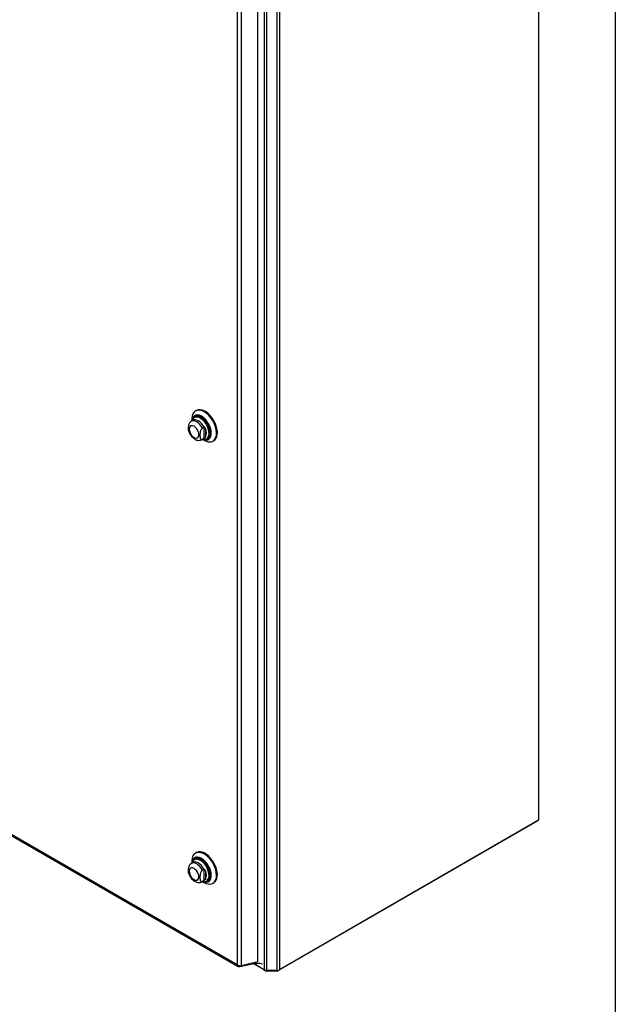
# Model space of a CAD drawing. Header units: inches. Extents: x 0.2 to 10.8, y 0.2 to 8.2.
# Tile 162 of 164: x 9.808 to 10.75, y 5.094 to 6.651. Entities that reach past the tile are written whole.
import ezdxf

# ---------------------------------------------------------------- set-up
doc = ezdxf.new("R2010")
doc.units = ezdxf.units.IN
doc.header["$MEASUREMENT"] = 0
doc.layers.add('TEXT', color=140, linetype='Continuous')

msp = doc.modelspace()

# ---------------------------------------------------------------- linework, layer by layer
at = {"color": 7, "linetype": 'Continuous', "lineweight": 25}
for p, q in [((10.6287165, 7.2940305), (10.6287165, 5.3851636)), ((10.2150912, 5.1476741), (10.2150912, 6.835292)), ((10.2189096, 6.8367833), (10.2189096, 5.1485871)), ((10.1844867, 5.1612238), (10.1844867, 6.8189363)), ((10.1950864, 5.1485871), (10.1950864, 6.8316819)), ((10.1989047, 5.1476741), (10.1989047, 6.8308956)), ((10.1518583, 6.8029983), (10.1518583, 5.1570731)), ((10.158774, 5.1552809), (10.158774, 6.8040919)), ((10.0875102, 6.033023), (10.0861183, 6.0322195)), ((10.082208, 6.0174608), (10.0796997, 6.0160128)), ((10.0804095, 6.0196017), (10.0804095, 6.0164225)), ((10.0850314, 6.0225002), (10.0847298, 6.022326)), ((10.0992007, 6.0063079), (10.0971128, 6.0051026)), ((10.0992007, 6.0063079), (10.0992007, 5.9887001)), ((10.1019846, 6.0042101), (10.1019846, 5.990798)), ((10.0964306, 5.9870308), (10.0989389, 5.9884788)), ((10.096432, 5.9870316), (10.0971128, 5.9874948)), ((10.0992007, 5.9887001), (10.0971128, 5.9874948)), ((10.0971404, 5.9874406), (10.0998935, 5.9858507)), ((10.098946, 5.988483), (10.099686, 5.9889951)), ((10.1044132, 5.9882296), (10.1047149, 5.9884038)), ((10.1136751, 5.9844845), (10.115067, 5.985288)), ((8.9284368, 5.8633393), (10.1518583, 5.1570731)), ((8.9288528, 5.8612726), (10.1536795, 5.1541951)), ((10.6287165, 5.3851636), (10.2189096, 5.1485871)), ((10.6261709, 5.3836936), (10.2163626, 5.1471163)), ((10.6261709, 5.3836936), (10.6261709, 5.383694)), ((10.0850314, 5.3235793), (10.0847298, 5.3234052)), ((10.0875102, 5.3341022), (10.0861183, 5.3332986)), ((10.082208, 5.3185399), (10.0796997, 5.3170919)), ((10.0804095, 5.3206808), (10.0804095, 5.3175016)), ((10.0992007, 5.3073871), (10.0971128, 5.3061817)), ((10.0992007, 5.3073871), (10.0992007, 5.2897793)), ((10.1019846, 5.3052892), (10.1019846, 5.2918771)), ((10.0964306, 5.28811), (10.0989389, 5.289558)), ((10.096432, 5.2881107), (10.0971128, 5.2885739)), ((10.0992007, 5.2897793), (10.0971128, 5.2885739)), ((10.0971404, 5.2885197), (10.0998935, 5.2869298)), ((10.098946, 5.2895621), (10.099686, 5.2900743)), ((10.1044132, 5.2893087), (10.1047149, 5.2894829)), ((10.1136751, 5.2855636), (10.115067, 5.2863672)), ((10.1562631, 5.153831), (10.1804998, 5.1594327)), ((10.1562631, 5.153831), (10.1564652, 5.155271)), ((10.1844867, 5.1612238), (10.158774, 5.1552809)), ((10.1976333, 5.1471163), (10.1774995, 5.1587393)), ((10.1950864, 5.1485871), (10.1775001, 5.1587394)), ((10.1799058, 5.1601651), (10.1816153, 5.1591782)), ((10.1799351, 5.1597587), (10.1820881, 5.1585158)), ((10.1816153, 5.1591782), (10.1812833, 5.1604834)), ((10.1816153, 5.1591782), (10.1816153, 5.1605602)), ((10.1822765, 5.1584496), (10.1822765, 5.160713)), ((10.1955019, 5.1474159), (10.1955019, 5.1483467)), ((10.1976333, 5.1477617), (10.1976333, 5.1471163)), ((10.2150912, 5.1476741), (10.1989047, 5.1476741)), ((10.1989047, 5.1476741), (10.1989047, 5.1468123)), ((10.2150912, 5.1468123), (10.1989047, 5.1468123)), ((10.2150912, 5.1476741), (10.2150912, 5.1468123)), ((10.2163626, 5.1477617), (10.2163626, 5.1471163))]:
    msp.add_line(p, q, dxfattribs=at)
at = {"color": 7, "linetype": 'Continuous', "lineweight": 25, "flags": 128}
for points in [[(10.0998967, 5.9858489), (10.1030226, 5.9843357), (10.1060676, 5.9834446), (10.1089528, 5.9831985), (10.1116034, 5.9836039), (10.1139509, 5.9846502), (10.1159343, 5.9863104), (10.1175024, 5.9885415), (10.1186145, 5.9912857), (10.1192418, 5.9944718), (10.119368, 5.9980175), (10.11899, 6.0018308), (10.1181175, 6.005813), (10.1167731, 6.009861), (10.1149915, 6.0138699), (10.1128191, 6.0177358), (10.1103119, 6.0213588), (10.107535, 6.0246449), (10.1045603, 6.0275089), (10.1014647, 6.0298769), (10.0983286, 6.0316873), (10.0952331, 6.0328934), (10.0922583, 6.0334639), (10.0894814, 6.033384), (10.0869743, 6.0326557), (10.0848018, 6.031298), (10.0830203, 6.0293461), (10.0816758, 6.0268504), (10.0808033, 6.0238755), (10.0804253, 6.0204987), (10.0804095, 6.0196017)], [(10.0972046, 5.9874776), (10.0985509, 5.9869122), (10.101211, 5.9862243), (10.1036974, 5.9861716), (10.10593, 5.9867559), (10.107837, 5.9879583), (10.1093573, 5.9897402), (10.1104419, 5.9920444), (10.111056, 5.9947967), (10.1111798, 5.9979087), (10.1108093, 6.0012804), (10.1099566, 6.0048034), (10.1086489, 6.0083645), (10.1069283, 6.0118493), (10.1048501, 6.0151457), (10.1024811, 6.0181477), (10.0998974, 6.020759), (10.0971822, 6.0228955), (10.0944226, 6.0244885), (10.0917073, 6.025487), (10.0891236, 6.0258588), (10.0867546, 6.0255919), (10.0846765, 6.024695), (10.0829559, 6.0231968), (10.0816482, 6.0211455), (10.0807954, 6.0186071), (10.0804737, 6.0164596)], [(10.0973428, 5.9875574), (10.0984342, 5.9871091), (10.1010603, 5.98643), (10.1035149, 5.986378), (10.1057189, 5.9869548), (10.1076016, 5.9881418), (10.1091024, 5.9899009), (10.1101731, 5.9921756), (10.1107794, 5.9948927), (10.1109016, 5.9979649), (10.1105359, 6.0012935), (10.109694, 6.0047715), (10.1084031, 6.0082871), (10.1067045, 6.0117273), (10.1046528, 6.0149815), (10.1023142, 6.0179451), (10.0997635, 6.020523), (10.097083, 6.0226322), (10.0943587, 6.0242049), (10.0916781, 6.0251906), (10.0891275, 6.0255576), (10.0867888, 6.0252942), (10.0847372, 6.0244087), (10.0830386, 6.0229297), (10.0817476, 6.0209046), (10.0809058, 6.0183986), (10.0806118, 6.0165394)], [(10.1003735, 5.9872561), (10.1010005, 5.9871558), (10.1034148, 5.9871503), (10.1055672, 5.9877847), (10.1073842, 5.9890374), (10.108804, 5.9908657), (10.1097783, 5.9932074), (10.1102739, 5.9959828), (10.1102739, 5.9990973), (10.1097783, 6.0024448), (10.108804, 6.0059114), (10.1073842, 6.0093791), (10.1055672, 6.0127297), (10.1034148, 6.0158491), (10.1010005, 6.0186311), (10.0984064, 6.0209809), (10.0957208, 6.0228186), (10.0930353, 6.0240816), (10.0904411, 6.0247269), (10.0880268, 6.0247324), (10.0858745, 6.024098), (10.0840575, 6.0228453), (10.0826377, 6.0210169), (10.0817878, 6.0190815)], [(10.0999271, 5.9873498), (10.1020969, 5.9874115), (10.104177, 5.9880996), (10.1059099, 5.9894087), (10.107233, 5.9912912), (10.1080985, 5.9936793), (10.1084751, 5.9964866), (10.1083492, 5.9996116), (10.1077253, 6.0029414), (10.1066261, 6.0063557), (10.1050911, 6.009731), (10.1031759, 6.0129453), (10.1009497, 6.0158826), (10.098493, 6.0184365), (10.0958946, 6.0205149), (10.0932484, 6.0220425), (10.0906499, 6.0229642), (10.0881932, 6.0232467), (10.0859671, 6.0228798), (10.0840519, 6.0218767), (10.0829349, 6.0208156)], [(10.1047274, 5.988411), (10.1062241, 5.98959), (10.1075472, 5.9914726), (10.1084127, 5.9938607), (10.1087893, 5.996668), (10.1086634, 5.999793), (10.1080395, 6.0031228), (10.1069402, 6.0065371), (10.1054053, 6.0099124), (10.1034901, 6.0131267), (10.1012639, 6.0160639), (10.0988072, 6.0186179), (10.0962088, 6.0206962), (10.0935625, 6.0222239), (10.0909641, 6.0231456), (10.0885074, 6.0234281), (10.0862812, 6.0230612), (10.0850439, 6.0225074)], [(10.115067, 5.985288), (10.1153428, 5.9854538), (10.1173262, 5.987114), (10.1188943, 5.9893451), (10.1200064, 5.9920892), (10.1206337, 5.9952754), (10.12076, 5.998821), (10.120382, 6.0026344), (10.1195094, 6.0066166), (10.118165, 6.0106645), (10.1163835, 6.0146734), (10.114211, 6.0185394), (10.1117038, 6.0221623), (10.1089269, 6.0254484), (10.1059522, 6.0283125), (10.1028567, 6.0306804), (10.0997205, 6.0324909), (10.096625, 6.033697), (10.0936503, 6.0342674), (10.0908734, 6.0341875), (10.0883662, 6.0334593), (10.0875102, 6.033023)], [(10.0838893, 5.9902706), (10.0858708, 5.989428), (10.0877172, 5.9892453), (10.0893027, 5.9897349), (10.0905193, 5.9908635), (10.0912841, 5.9925541), (10.091545, 5.9946916), (10.0912841, 5.9971303), (10.0905193, 5.999704), (10.0893027, 6.0022372), (10.0877172, 6.0045575), (10.0858708, 6.0065066), (10.0838893, 6.0079516), (10.0819079, 6.0087943), (10.0800615, 6.008977), (10.0784759, 6.0084874), (10.0772593, 6.0073588), (10.0764945, 6.0056682), (10.0762336, 6.0035307), (10.0764945, 6.001092), (10.0772593, 5.9985183), (10.0784759, 5.995985), (10.0800615, 5.9936648), (10.0819079, 5.9917157), (10.0838893, 5.9902706)], [(10.0971128, 6.0051026), (10.0952531, 6.0082245), (10.0930542, 6.0110302), (10.0906199, 6.0133872), (10.0880651, 6.0151844), (10.0855103, 6.0163369), (10.0830761, 6.0167904), (10.0808772, 6.0165235), (10.0796967, 6.0160111)], [(10.099686, 6.0064232), (10.0978216, 6.0095842), (10.0956084, 6.0124269), (10.093153, 6.0148146), (10.0905734, 6.0166324), (10.0879939, 6.0177929), (10.0855385, 6.0182401), (10.0833253, 6.0179527), (10.0822162, 6.0174655)], [(10.097593, 5.9877019), (10.0990628, 5.9874231), (10.1013645, 5.9874646), (10.1034, 5.988138), (10.1050958, 5.989419), (10.1063906, 5.9912612), (10.1072375, 5.9935981), (10.1076061, 5.9963453), (10.1074828, 5.9994033), (10.1068723, 6.0026618), (10.1057966, 6.0060029), (10.1042945, 6.0093058), (10.1024204, 6.0124513), (10.1002419, 6.0153256), (10.0978379, 6.0178248), (10.0952951, 6.0198586), (10.0927056, 6.0213535), (10.0901628, 6.0222555), (10.0877588, 6.022532), (10.0855803, 6.0221729), (10.0837061, 6.0211912), (10.0825924, 6.0201284)], [(10.0998967, 5.286928), (10.1030226, 5.2854148), (10.1060676, 5.2845237), (10.1089528, 5.2842776), (10.1116034, 5.284683), (10.1139509, 5.2857293), (10.1159343, 5.2873896), (10.1175024, 5.2896206), (10.1186145, 5.2923648), (10.1192418, 5.295551), (10.119368, 5.2990966), (10.11899, 5.3029099), (10.1181175, 5.3068922), (10.1167731, 5.3109401), (10.1149915, 5.314949), (10.1128191, 5.318815), (10.1103119, 5.3224379), (10.107535, 5.325724), (10.1045603, 5.3285881), (10.1014647, 5.330956), (10.0983286, 5.3327665), (10.0952331, 5.3339725), (10.0922583, 5.334543), (10.0894814, 5.3344631), (10.0869743, 5.3337349), (10.0848018, 5.3323772), (10.0830203, 5.3304252), (10.0816758, 5.3279295), (10.0808033, 5.3249547), (10.0804253, 5.3215778), (10.0804095, 5.3206808)], [(10.0972046, 5.2885568), (10.0985509, 5.2879913), (10.101211, 5.2873034), (10.1036974, 5.2872508), (10.10593, 5.287835), (10.107837, 5.2890374), (10.1093573, 5.2908193), (10.1104419, 5.2931235), (10.111056, 5.2958758), (10.1111798, 5.2989878), (10.1108093, 5.3023595), (10.1099566, 5.3058826), (10.1086489, 5.3094437), (10.1069283, 5.3129284), (10.1048501, 5.3162248), (10.1024811, 5.3192268), (10.0998974, 5.3218381), (10.0971822, 5.3239746), (10.0944226, 5.3255677), (10.0917073, 5.3265662), (10.0891236, 5.3269379), (10.0867546, 5.3266711), (10.0846765, 5.3257741), (10.0829559, 5.3242759), (10.0816482, 5.3222247), (10.0807954, 5.3196862), (10.0804737, 5.3175387)], [(10.0973428, 5.2886365), (10.0984342, 5.2881882), (10.1010603, 5.2875091), (10.1035149, 5.2874571), (10.1057189, 5.2880339), (10.1076016, 5.2892209), (10.1091024, 5.2909801), (10.1101731, 5.2932547), (10.1107794, 5.2959719), (10.1109016, 5.2990441), (10.1105359, 5.3023727), (10.109694, 5.3058506), (10.1084031, 5.3093662), (10.1067045, 5.3128064), (10.1046528, 5.3160606), (10.1023142, 5.3190243), (10.0997635, 5.3216021), (10.097083, 5.3237113), (10.0943587, 5.325284), (10.0916781, 5.3262697), (10.0891275, 5.3266368), (10.0867888, 5.3263733), (10.0847372, 5.3254878), (10.0830386, 5.3240088), (10.0817476, 5.3219838), (10.0809058, 5.3194778), (10.0806118, 5.3176185)], [(10.1003735, 5.2883352), (10.1010005, 5.2882349), (10.1034148, 5.2882294), (10.1055672, 5.2888638), (10.1073842, 5.2901165), (10.108804, 5.2919448), (10.1097783, 5.2942866), (10.1102739, 5.2970619), (10.1102739, 5.3001764), (10.1097783, 5.303524), (10.108804, 5.3069906), (10.1073842, 5.3104582), (10.1055672, 5.3138088), (10.1034148, 5.3169282), (10.1010005, 5.3197102), (10.0984064, 5.3220601), (10.0957208, 5.3238978), (10.0930353, 5.3251608), (10.0904411, 5.325806), (10.0880268, 5.3258115), (10.0858745, 5.3251771), (10.0840575, 5.3239244), (10.0826377, 5.3220961), (10.0817878, 5.3201606)], [(10.097593, 5.288781), (10.0990628, 5.2885022), (10.1013645, 5.2885438), (10.1034, 5.2892172), (10.1050958, 5.2904981), (10.1063906, 5.2923404), (10.1072375, 5.2946773), (10.1076061, 5.2974244), (10.1074828, 5.3004824), (10.1068723, 5.3037409), (10.1057966, 5.307082), (10.1042945, 5.310385), (10.1024204, 5.3135304), (10.1002419, 5.3164047), (10.0978379, 5.3189039), (10.0952951, 5.3209378), (10.0927056, 5.3224327), (10.0901628, 5.3233346), (10.0877588, 5.3236111), (10.0855803, 5.323252), (10.0837061, 5.3222704), (10.0825924, 5.3212075)], [(10.1000278, 5.2884198), (10.1020969, 5.2884906), (10.104177, 5.2891788), (10.1059099, 5.2904878), (10.107233, 5.2923704), (10.1080985, 5.2947584), (10.1084751, 5.2975657), (10.1083492, 5.3006907), (10.1077253, 5.3040206), (10.1066261, 5.3074348), (10.1050911, 5.3108101), (10.1031759, 5.3140245), (10.1009497, 5.3169617), (10.098493, 5.3195156), (10.0958946, 5.321594), (10.0932484, 5.3231216), (10.0906499, 5.3240434), (10.0881932, 5.3243259), (10.0859671, 5.3239589), (10.0840519, 5.3229558), (10.0829349, 5.3218948)], [(10.1047274, 5.2894901), (10.1062241, 5.2906692), (10.1075472, 5.2925517), (10.1084127, 5.2949398), (10.1087893, 5.2977471), (10.1086634, 5.3008721), (10.1080395, 5.3042019), (10.1069402, 5.3076162), (10.1054053, 5.3109915), (10.1034901, 5.3142058), (10.1012639, 5.3171431), (10.0988072, 5.319697), (10.0962088, 5.3217754), (10.0935625, 5.323303), (10.0909641, 5.3242247), (10.0885074, 5.3245072), (10.0862812, 5.3241403), (10.0850439, 5.3235865)], [(10.115067, 5.2863672), (10.1153428, 5.2865329), (10.1173262, 5.2881931), (10.1188943, 5.2904242), (10.1200064, 5.2931684), (10.1206337, 5.2963545), (10.12076, 5.2999002), (10.120382, 5.3037135), (10.1195094, 5.3076957), (10.118165, 5.3117437), (10.1163835, 5.3157526), (10.114211, 5.3196185), (10.1117038, 5.3232415), (10.1089269, 5.3265275), (10.1059522, 5.3293916), (10.1028567, 5.3317596), (10.0997205, 5.33357), (10.096625, 5.3347761), (10.0936503, 5.3353466), (10.0908734, 5.3352666), (10.0883662, 5.3345384), (10.0875102, 5.3341022)], [(10.0838893, 5.2913498), (10.0858708, 5.2905071), (10.0877172, 5.2903244), (10.0893027, 5.290814), (10.0905193, 5.2919426), (10.0912841, 5.2936332), (10.091545, 5.2957707), (10.0912841, 5.2982094), (10.0905193, 5.3007831), (10.0893027, 5.3033164), (10.0877172, 5.3056366), (10.0858708, 5.3075857), (10.0838893, 5.3090308), (10.0819079, 5.3098734), (10.0800615, 5.3100561), (10.0784759, 5.3095665), (10.0772593, 5.308438), (10.0764945, 5.3067473), (10.0762336, 5.3046098), (10.0764945, 5.3021711), (10.0772593, 5.2995975), (10.0784759, 5.2970642), (10.0800615, 5.2947439), (10.0819079, 5.2927949), (10.0838893, 5.2913498)], [(10.0971128, 5.3061817), (10.0952531, 5.3093037), (10.0930542, 5.3121093), (10.0906199, 5.3144663), (10.0880651, 5.3162635), (10.0855103, 5.3174161), (10.0830761, 5.3178696), (10.0808772, 5.3176026), (10.0796967, 5.3170902)], [(10.099686, 5.3075024), (10.0978216, 5.3106633), (10.0956084, 5.313506), (10.093153, 5.3158937), (10.0905734, 5.3177115), (10.0879939, 5.318872), (10.0855385, 5.3193193), (10.0833253, 5.3190319), (10.0822162, 5.3185446)]]:
    msp.add_lwpolyline(points, dxfattribs=at)
at = {"color": 7, "linetype": 'Continuous', "lineweight": 25}
for centre, radius, start, end in [((10.0896084, 6.0144472), 0.0090277, 141.001653, 165.6557835), ((10.0880635, 5.997504), 0.0154521, 334.2788834, 25.7211166), ((10.0896084, 5.3155264), 0.0090277, 141.001653, 165.6557835), ((10.0880635, 5.2985832), 0.0154521, 334.2788834, 25.7211166), ((10.1987492, 5.1554642), 0.0077917, 241.9597609, 271.1440967), ((10.1988529, 5.1494061), 0.0025944, 241.9597609, 271.1440967), ((10.2152468, 5.1554642), 0.0077917, 268.8559033, 298.0402391), ((10.215143, 5.1494061), 0.0025944, 268.8559033, 298.0402391)]:
    msp.add_arc(centre, radius, start, end, dxfattribs=at)
msp.add_ellipse((10.1820881, 5.1590932), major_axis=(-0.0003536, 0.0006124), ratio=0.577334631, start_param=1.116970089, end_param=2.742608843, dxfattribs=at)
for points, knots in [([(10.0856153, 6.0238934), (10.0851386, 6.0235738), (10.0840258, 6.0228277), (10.0827158, 6.0211469), (10.0821011, 6.0196911), (10.0818014, 6.0189815)], [0, 0, 0, 0, 0.277484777, 0.647772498, 1, 1, 1, 1]), ([(10.0756893, 5.999646), (10.0756204, 5.9997894), (10.075188, 6.0006899), (10.0751015, 6.0030299), (10.0750601, 6.0059353), (10.0753324, 6.0087916), (10.0758952, 6.0111904), (10.0768182, 6.0132094), (10.0776859, 6.0145173), (10.0783038, 6.0149806), (10.0784843, 6.0151159)], [0, 0, 0, 0, 0.038457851, 0.241553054, 0.450156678, 0.607054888, 0.764903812, 0.861828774, 0.959634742, 1, 1, 1, 1]), ([(10.0797269, 6.0159528), (10.0795197, 6.0158639), (10.0790531, 6.0156638), (10.0786954, 6.0153023), (10.0784966, 6.0151013)], [0, 0, 0, 0, 0.443995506, 1, 1, 1, 1]), ([(10.0756697, 5.9996405), (10.075763, 5.9993277), (10.0761557, 5.9980112), (10.0772949, 5.9957662), (10.0790329, 5.9930248), (10.0811432, 5.990575), (10.0832029, 5.9887569), (10.0845902, 5.9878924), (10.0851126, 5.9875668)], [0, 0, 0, 0, 0.062611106, 0.263506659, 0.464694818, 0.667844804, 0.874912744, 1, 1, 1, 1]), ([(10.0971128, 6.0051026), (10.0969113, 6.0049863), (10.096714, 6.0048465), (10.0963273, 6.0045235), (10.0961357, 6.0043377), (10.0957726, 6.0039362), (10.0956011, 6.0037215), (10.0952762, 6.0032671), (10.0951225, 6.0030267), (10.0947011, 6.0022973), (10.0944639, 6.0017871), (10.0940671, 6.0007601), (10.0939097, 6.0002508), (10.0936515, 5.999238), (10.0935507, 5.9987318), (10.0933936, 5.9977459), (10.0933364, 5.9972637), (10.0932073, 5.9958382), (10.0931753, 5.9949149), (10.0931762, 5.993101), (10.0932094, 5.9922063), (10.0933869, 5.9904979), (10.093533, 5.9896776), (10.0939229, 5.9886194), (10.094083, 5.9882927), (10.0944816, 5.9877326), (10.0947175, 5.9875019), (10.0952837, 5.9871845), (10.0956013, 5.9871037), (10.0961445, 5.987133), (10.0963337, 5.9871687), (10.0967169, 5.9872918), (10.0969126, 5.9873792), (10.0971128, 5.9874948)], [0, 0, 0, 0, 0.03125, 0.03125, 0.0625, 0.0625, 0.09375, 0.09375, 0.125, 0.125, 0.1875, 0.1875, 0.25, 0.25, 0.3125, 0.3125, 0.375, 0.375, 0.5, 0.5, 0.625, 0.625, 0.75, 0.75, 0.8125, 0.8125, 0.875, 0.875, 0.9375, 0.9375, 0.96875, 0.96875, 1, 1, 1, 1]), ([(10.1019846, 6.0042101), (10.1018819, 6.0044825), (10.1017619, 6.0047455), (10.101475, 6.0052441), (10.1013056, 6.0054827), (10.1009134, 6.0059), (10.1006873, 6.0060805), (10.1002007, 6.0063373), (10.0999376, 6.0064142), (10.099686, 6.0064232)], [0, 0, 0, 0, 0.25, 0.25, 0.5, 0.5, 0.75, 0.75, 1, 1, 1, 1]), ([(10.0851126, 5.9875668), (10.0856304, 5.9872901), (10.086938, 5.9865912), (10.0891141, 5.9859055), (10.0915869, 5.9856325), (10.0939312, 5.9859645), (10.0955834, 5.9864652), (10.0963088, 5.9869927), (10.0964109, 5.9870669)], [0, 0, 0, 0, 0.144621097, 0.365225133, 0.573040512, 0.772395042, 0.967976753, 1, 1, 1, 1]), ([(10.1019846, 5.990798), (10.1018819, 5.9906441), (10.1017619, 5.9904942), (10.101475, 5.9901978), (10.1013056, 5.9900497), (10.1009134, 5.9897557), (10.1006873, 5.989608), (10.1002007, 5.9893087), (10.0999376, 5.9891549), (10.099686, 5.9889951)], [0, 0, 0, 0, 0.25, 0.25, 0.5, 0.5, 0.75, 0.75, 1, 1, 1, 1]), ([(10.0999949, 5.9874278), (10.1006241, 5.9873171), (10.102044, 5.9870673), (10.1041766, 5.9872922), (10.1055351, 5.9878811), (10.1062047, 5.9881713)], [0, 0, 0, 0, 0.287493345, 0.648766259, 1, 1, 1, 1]), ([(10.0855656, 5.3249358), (10.0851064, 5.3246273), (10.0840114, 5.3238918), (10.0827162, 5.3222256), (10.0821012, 5.3207701), (10.0818014, 5.3200606)], [0, 0, 0, 0, 0.270203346, 0.644222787, 1, 1, 1, 1]), ([(10.0756893, 5.3007252), (10.0756204, 5.3008685), (10.075188, 5.3017691), (10.0751015, 5.304109), (10.0750601, 5.3070145), (10.0753324, 5.3098707), (10.0758952, 5.3122695), (10.0768182, 5.3142886), (10.0776859, 5.3155964), (10.0783038, 5.3160597), (10.0784843, 5.316195)], [0, 0, 0, 0, 0.038457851, 0.241553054, 0.450156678, 0.607054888, 0.764903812, 0.861828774, 0.959634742, 1, 1, 1, 1]), ([(10.0797269, 5.3170319), (10.0795197, 5.316943), (10.0790531, 5.3167429), (10.0786954, 5.3163814), (10.0784966, 5.3161804)], [0, 0, 0, 0, 0.443995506, 1, 1, 1, 1]), ([(10.1019846, 5.3052892), (10.1018819, 5.3055616), (10.1017619, 5.3058246), (10.101475, 5.3063232), (10.1013056, 5.3065618), (10.1009134, 5.3069791), (10.1006873, 5.3071597), (10.1002007, 5.3074164), (10.0999376, 5.3074933), (10.099686, 5.3075024)], [0, 0, 0, 0, 0.25, 0.25, 0.5, 0.5, 0.75, 0.75, 1, 1, 1, 1]), ([(10.0756697, 5.3007196), (10.075763, 5.3004068), (10.0761557, 5.2990904), (10.0772949, 5.2968454), (10.0790329, 5.294104), (10.0811432, 5.2916541), (10.0832029, 5.289836), (10.0845902, 5.2889715), (10.0851126, 5.288646)], [0, 0, 0, 0, 0.062611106, 0.263506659, 0.464694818, 0.667844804, 0.874912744, 1, 1, 1, 1]), ([(10.0971128, 5.3061817), (10.0969113, 5.3060654), (10.096714, 5.3059256), (10.0963273, 5.3056026), (10.0961357, 5.3054168), (10.0957726, 5.3050154), (10.0956011, 5.3048006), (10.0952762, 5.3043463), (10.0951225, 5.3041059), (10.0947011, 5.3033765), (10.0944639, 5.3028662), (10.0940671, 5.3018392), (10.0939097, 5.3013299), (10.0936515, 5.3003172), (10.0935507, 5.299811), (10.0933936, 5.2988251), (10.0933364, 5.2983428), (10.0932073, 5.2969173), (10.0931753, 5.2959941), (10.0931762, 5.2941801), (10.0932094, 5.2932854), (10.0933869, 5.291577), (10.093533, 5.2907567), (10.0939229, 5.2896985), (10.094083, 5.2893718), (10.0944816, 5.2888117), (10.0947175, 5.288581), (10.0952837, 5.2882636), (10.0956013, 5.2881828), (10.0961445, 5.2882121), (10.0963337, 5.2882478), (10.0967169, 5.288371), (10.0969126, 5.2884584), (10.0971128, 5.2885739)], [0, 0, 0, 0, 0.03125, 0.03125, 0.0625, 0.0625, 0.09375, 0.09375, 0.125, 0.125, 0.1875, 0.1875, 0.25, 0.25, 0.3125, 0.3125, 0.375, 0.375, 0.5, 0.5, 0.625, 0.625, 0.75, 0.75, 0.8125, 0.8125, 0.875, 0.875, 0.9375, 0.9375, 0.96875, 0.96875, 1, 1, 1, 1]), ([(10.1019846, 5.2918771), (10.1018819, 5.2917233), (10.1017619, 5.2915733), (10.101475, 5.291277), (10.1013056, 5.2911288), (10.1009134, 5.2908348), (10.1006873, 5.2906871), (10.1002007, 5.2903879), (10.0999376, 5.290234), (10.099686, 5.2900743)], [0, 0, 0, 0, 0.25, 0.25, 0.5, 0.5, 0.75, 0.75, 1, 1, 1, 1]), ([(10.0851126, 5.288646), (10.0856304, 5.2883692), (10.086938, 5.2876704), (10.0891141, 5.2869846), (10.0915869, 5.2867117), (10.0939312, 5.2870436), (10.0955834, 5.2875444), (10.0963088, 5.2880718), (10.0964109, 5.2881461)], [0, 0, 0, 0, 0.144621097, 0.365225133, 0.573040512, 0.772395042, 0.967976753, 1, 1, 1, 1]), ([(10.1000442, 5.2885002), (10.1006569, 5.2883928), (10.1020602, 5.2881467), (10.1041775, 5.2883719), (10.1055368, 5.2889609), (10.1062073, 5.2892514)], [0, 0, 0, 0, 0.281956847, 0.64581464, 1, 1, 1, 1]), ([(10.1518583, 5.1570731), (10.1523026, 5.1566964), (10.1528251, 5.156365), (10.153964, 5.1558179), (10.1545801, 5.1556023), (10.155832, 5.1552986), (10.1564674, 5.1552105), (10.1576812, 5.1551578), (10.1582593, 5.1551931), (10.158774, 5.1552809)], [0, 0, 0, 0, 0.25, 0.25, 0.5, 0.5, 0.75, 0.75, 1, 1, 1, 1]), ([(10.1562631, 5.153831), (10.1557215, 5.1537276), (10.1551935, 5.1537212), (10.1542157, 5.1539102), (10.1537661, 5.1541056), (10.1529867, 5.1546822), (10.152657, 5.1550632), (10.1521449, 5.1559721), (10.1519624, 5.1565), (10.1518583, 5.1570731)], [0, 0, 0, 0, 0.25, 0.25, 0.5, 0.5, 0.75, 0.75, 1, 1, 1, 1]), ([(10.1920402, 5.1578647), (10.1919753, 5.1578896), (10.1906331, 5.1584063), (10.1882817, 5.1590649), (10.1859847, 5.1590002), (10.1848299, 5.1586917), (10.1838654, 5.1585891), (10.1829485, 5.1585086), (10.1822765, 5.1584496)], [0, 0, 0, 0, 0.019872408, 0.411212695, 0.702569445, 0.712636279, 0.789430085, 1, 1, 1, 1])]:
    msp.add_open_spline(points, degree=3, knots=knots, dxfattribs=at)
for points in [[(10.099686, 6.0064232), (10.0995135, 6.0064294), (10.0993472, 6.0063925), (10.0992007, 6.0063079)], [(10.099686, 5.9889951), (10.0995135, 5.9888855), (10.0993472, 5.9887847), (10.0992007, 5.9887001)], [(10.099686, 5.3075024), (10.0995135, 5.3075086), (10.0993472, 5.3074717), (10.0992007, 5.3073871)], [(10.099686, 5.2900743), (10.0995135, 5.2899647), (10.0993472, 5.2898639), (10.0992007, 5.2897793)]]:
    msp.add_open_spline(points, degree=3, dxfattribs=at)
at = {"layer": 'TEXT'}
msp.add_line((10.75, 8.25), (10.75, 0.25), dxfattribs=at)

doc.saveas('drawing.dxf')
